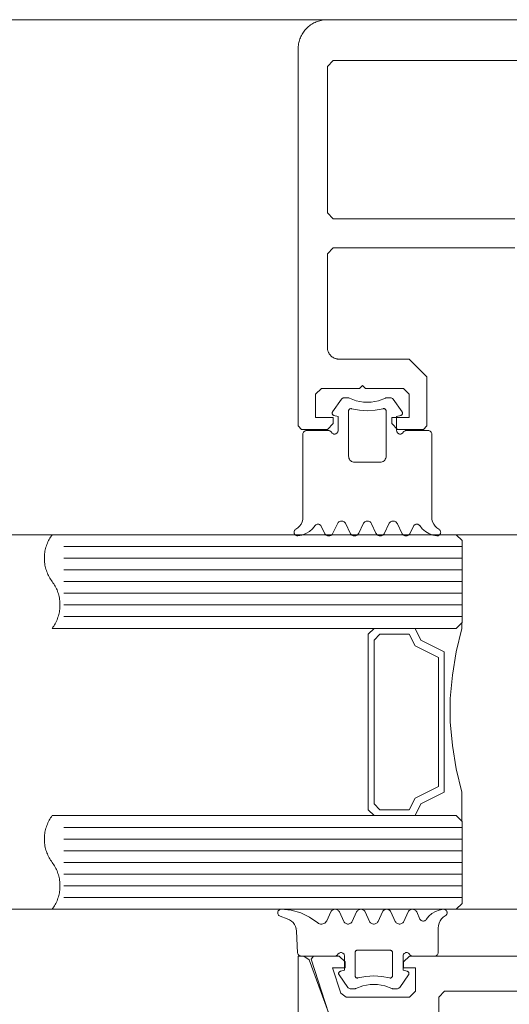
# Model space of a CAD drawing. Header units: millimetres. Extents: x -13532 to 2392, y -5241 to 5322.
# Tile 113 of 256: x -10822.98 to -10818.8, y 1077.44 to 1085.85. Entities that reach past the tile are written whole.
import ezdxf

# ---------------------------------------------------------------- set-up
doc = ezdxf.new("R2010")
doc.units = ezdxf.units.MM
doc.layers.get('0').update_dxf_attribs({"lineweight": 9, "true_color": 0x939393})
doc.layers.add('drzwi - AGP1', color=7, linetype='Continuous', lineweight=13, true_color=0x7f7f7f)
doc.layers.add('uwagi', color=7, linetype='Continuous', lineweight=50, true_color=0xf82f6b, plot=False)

# ---------------------------------------------------------------- blocks, each defined once
blk = doc.blocks.new('zw$58')
for p, q in [((2.461288, 6.650213), (2.536239, 6.757207)), ((2.979159, 6.757207), (3.054061, 6.650213)), ((2.391415, 5.613097), (2.363192, 5.673681)), ((2.501424, 5.693505), (2.463924, 5.613097)), ((2.611434, 5.613097), (2.573934, 5.693505)), ((2.721444, 5.693505), (2.683944, 5.613097)), ((2.831454, 5.613097), (2.793954, 5.693505)), ((2.941415, 5.693505), (2.903915, 5.613097)), ((3.051424, 5.613097), (3.013924, 5.693505)), ((3.152206, 5.673681), (3.123934, 5.613097)), ((3.566666, 5.500001), (0.166666, 5.500001)), ((3.566666, 5.400001), (0.166666, 5.400001)), ((3.566666, 5.300001), (0.166666, 5.300001)), ((3.566666, 5.200001), (0.166666, 5.200001)), ((3.566666, 5.100001), (0.166666, 5.100001)), ((3.566666, 5.000001), (0.166666, 5.000001)), ((3.566666, 4.900001), (0.166666, 4.900001)), ((3.566666, 3.100001), (0.166666, 3.100001)), ((3.566666, 3.000001), (0.166666, 3.000001)), ((3.566666, 2.900001), (0.166666, 2.900001)), ((3.566666, 2.800001), (0.166666, 2.800001)), ((3.566666, 2.700001), (0.166666, 2.700001)), ((3.566666, 2.600001), (0.166666, 2.600001)), ((3.566666, 2.500001), (0.166666, 2.500001)), ((2.556301, 2.296495), (2.518801, 2.376909)), ((2.666311, 2.376909), (2.628811, 2.296495)), ((2.776321, 2.296495), (2.738821, 2.376909)), ((2.88633, 2.376909), (2.84883, 2.296495)), ((2.996291, 2.296495), (2.95884, 2.376909)), ((3.106301, 2.376909), (3.068801, 2.296495)), ((3.207082, 2.31632), (3.178811, 2.376909)), ((2.012307, 2.341814), (2.074172, 2.319304)), ((2.152932, 2.212816), (2.1626, 2.028435)), ((2.158694, 2.233617), (2.158694, 2.233617)), ((2.158694, 2.138372), (2.158694, 2.138372)), ((2.968264, 2.04312), (2.968264, 2.04312)), ((2.563479, 1.995494), (2.563479, 1.995494)), ((2.563479, 1.900243), (2.563479, 1.900243)), ((3.111184, 1.852617), (3.111184, 1.852617)), ((2.516164, 1.839788), (2.591115, 1.732793)), ((3.034035, 1.732793), (3.108938, 1.839788))]:
    blk.add_line(p, q)
for points in [[(6.916666, 10.0002), (2.416666, 10.0002), (2.405761, 9.999962), (2.394877, 9.999249), (2.384034, 9.998061), (2.373254, 9.996402), (2.362556, 9.994274), (2.351961, 9.991682), (2.34149, 9.988629), (2.331161, 9.985123), (2.320995, 9.98117), (2.311011, 9.976777), (2.301229, 9.971953), (2.291666, 9.966706), (2.282341, 9.961048), (2.273272, 9.954988), (2.264476, 9.948538), (2.255969, 9.941711), (2.247768, 9.934519), (2.239889, 9.926977), (2.232347, 9.919098), (2.225155, 9.910897), (2.218328, 9.90239), (2.211878, 9.893594), (2.205818, 9.884525), (2.20016, 9.8752), (2.194913, 9.865637), (2.190089, 9.855855), (2.185696, 9.845871), (2.181743, 9.835705), (2.178237, 9.825377), (2.175185, 9.814905), (2.172592, 9.80431), (2.170464, 9.793612), (2.168805, 9.782832), (2.167617, 9.771989), (2.166904, 9.761105), (2.166666, 9.7502), (2.166666, 6.5302), (2.196666, 6.5002), (2.416666, 6.5002), (2.466666, 6.5502), (2.466666, 6.6002), (2.316062, 6.6002), (2.316062, 6.8002), (2.366062, 6.8502), (2.691062, 6.8502), (2.716062, 6.8752), (2.741062, 6.8502), (3.066062, 6.8502), (3.116062, 6.8002), (3.116062, 6.6002), (2.966062, 6.6002), (2.966062, 6.5502), (3.016062, 6.5002), (3.236062, 6.5002), (3.266062, 6.5302), (3.266062, 6.9502), (3.116062, 7.1002), (2.516062, 7.1002), (2.5117, 7.100295), (2.507346, 7.100581), (2.503009, 7.101056), (2.498697, 7.101719), (2.494418, 7.10257), (2.49018, 7.103608), (2.485991, 7.104828), (2.48186, 7.106231), (2.477793, 7.107812), (2.4738, 7.109569), (2.469887, 7.111499), (2.466062, 7.113598), (2.462332, 7.115861), (2.458704, 7.118285), (2.455185, 7.120865), (2.451783, 7.123596), (2.448503, 7.126472), (2.445351, 7.129489), (2.442334, 7.132641), (2.439457, 7.135921), (2.436726, 7.139324), (2.434146, 7.142842), (2.431722, 7.14647), (2.429459, 7.1502), (2.427361, 7.154025), (2.425431, 7.157938), (2.423674, 7.161932), (2.422092, 7.165998), (2.42069, 7.17013), (2.419469, 7.174318), (2.418432, 7.178556), (2.417581, 7.182835), (2.416917, 7.187147), (2.416442, 7.191485), (2.416157, 7.195838), (2.416062, 7.2002), (2.416062, 8.0002), (2.466062, 8.0502), (4.016062, 8.0502)], [(6.866062, 9.6502), (2.466062, 9.6502), (2.416062, 9.6002), (2.416062, 8.3502), (2.466062, 8.3002), (4.016062, 8.3002)], [(2.536208, 6.757225), (2.539267, 6.760918), (2.542875, 6.764077), (2.54694, 6.766621), (2.551359, 6.768485), (2.556019, 6.769621), (2.560799, 6.77), (2.590341, 6.77), (2.593855, 6.769796), (2.597321, 6.769183), (2.600692, 6.768167), (2.60392, 6.766764)], [(2.911432, 6.766753), (2.852144, 6.743386), (2.789537, 6.731494), (2.725812, 6.731494), (2.663205, 6.743386), (2.603917, 6.766753)], [(2.911439, 6.766745), (2.914664, 6.768152), (2.918032, 6.769172), (2.921496, 6.769791), (2.925008, 6.77), (2.954598, 6.77), (2.96032, 6.769445), (2.96583, 6.767809), (2.970928, 6.765153), (2.975425, 6.761573), (2.979157, 6.757202)], [(2.472518, 6.619418), (2.469239, 6.620607), (2.466217, 6.622349), (2.463544, 6.624588), (2.4613, 6.627259), (2.459554, 6.630279), (2.458359, 6.633556), (2.457751, 6.636991), (2.45775, 6.640479), (2.458354, 6.643915), (2.459546, 6.647193), (2.46129, 6.650215)], [(2.892686, 6.676828), (2.89628, 6.677415), (2.899921, 6.67734), (2.903487, 6.676605), (2.906862, 6.675236), (2.909932, 6.673277), (2.912596, 6.670794), (2.914766, 6.667869), (2.916369, 6.664598), (2.917353, 6.661091), (2.917684, 6.657463), (2.917684, 6.27), (2.916925, 6.261318), (2.914669, 6.252899), (2.910986, 6.245), (2.905986, 6.237861), (2.899824, 6.231698), (2.892684, 6.226699), (2.884785, 6.223015), (2.876367, 6.22076), (2.867684, 6.22), (2.647665, 6.22), (2.638982, 6.22076), (2.630564, 6.223015), (2.622665, 6.226699), (2.615525, 6.231698), (2.609363, 6.237861), (2.604363, 6.245), (2.60068, 6.252899), (2.598424, 6.261318), (2.597665, 6.27), (2.597665, 6.657463), (2.597996, 6.661089), (2.59898, 6.664594), (2.600583, 6.667862), (2.602753, 6.670787), (2.605417, 6.67327), (2.608488, 6.675229), (2.611863, 6.6766), (2.615431, 6.677338), (2.619074, 6.677416), (2.62267, 6.676834)], [(2.892681, 6.676829), (2.82572, 6.663984), (2.757674, 6.659679), (2.689629, 6.663984), (2.622667, 6.676829)], [(3.054059, 6.650215), (3.055801, 6.647197), (3.056992, 6.643923), (3.057598, 6.640492), (3.057599, 6.637008), (3.056996, 6.633577), (3.055806, 6.630302), (3.054067, 6.627283), (3.05183, 6.624613), (3.049163, 6.622371), (3.046149, 6.620626), (3.042877, 6.61943)], [(2.451693, 6.474988), (2.454694, 6.470707), (2.458394, 6.467012), (2.462679, 6.464015), (2.467419, 6.461808), (2.47247, 6.460456), (2.477679, 6.460003), (2.482889, 6.46046), (2.487939, 6.461814), (2.492678, 6.464025), (2.496961, 6.467024), (2.500658, 6.470722), (2.503656, 6.475005), (2.505866, 6.479743), (2.507219, 6.484793), (2.507674, 6.490001), (2.507674, 6.610003), (2.472518, 6.619426)], [(3.063668, 6.475009), (3.060669, 6.470724), (3.056971, 6.467025), (3.052687, 6.464025), (3.047947, 6.461814), (3.042895, 6.460459), (3.037684, 6.460003), (3.032473, 6.460458), (3.027421, 6.46181), (3.02268, 6.46402), (3.018395, 6.467019), (3.014696, 6.470717), (3.011695, 6.475001), (3.009484, 6.47974), (3.00813, 6.484792), (3.007674, 6.490001), (3.007674, 6.610003), (3.04288, 6.619426)], [(2.146833, 5.646098), (2.164189, 5.65806), (2.179184, 5.672875), (2.191355, 5.690084), (2.200327, 5.709158), (2.205824, 5.729508), (2.207674, 5.750505), (2.207674, 6.460003), (2.208131, 6.465215), (2.209487, 6.470268), (2.211699, 6.475009), (2.214702, 6.479294), (2.218404, 6.482992), (2.222692, 6.48599), (2.227436, 6.488199), (2.232491, 6.489549), (2.237704, 6.490001), (2.425741, 6.490001), (2.430949, 6.489542), (2.435997, 6.488185), (2.440734, 6.485973), (2.445015, 6.482972), (2.44871, 6.479274), (2.451707, 6.474991)], [(3.368516, 5.646098), (3.35116, 5.65806), (3.336165, 5.672875), (3.323994, 5.690084), (3.315022, 5.709158), (3.309525, 5.729508), (3.307674, 5.750505), (3.307674, 6.460003), (3.307219, 6.465209), (3.305866, 6.470258), (3.303658, 6.474995), (3.300661, 6.479277), (3.296966, 6.482974), (3.292685, 6.485974), (3.287949, 6.488186), (3.282901, 6.489542), (3.277694, 6.490001), (3.089657, 6.490001), (3.084445, 6.489549), (3.07939, 6.488199), (3.074647, 6.485991), (3.070359, 6.482993), (3.066657, 6.479296), (3.063654, 6.475012)], [(2.16456, 5.590142), (2.159461, 5.590082), (2.154426, 5.590885), (2.1496, 5.592529), (2.145122, 5.594966), (2.141121, 5.598126), (2.137713, 5.601917), (2.134996, 5.606231), (2.133049, 5.610943), (2.131928, 5.615916), (2.131666, 5.621007), (2.132269, 5.626069), (2.133721, 5.630955), (2.13598, 5.635526), (2.13898, 5.639648), (2.142635, 5.643202), (2.146838, 5.646087)], [(2.31109, 5.677723), (2.288957, 5.650315), (2.262359, 5.627216), (2.232121, 5.609142), (2.19918, 5.596654), (2.164559, 5.590139)], [(2.311103, 5.677724), (2.314417, 5.681831), (2.3184, 5.685293), (2.322927, 5.688002), (2.327858, 5.689876), (2.333042, 5.690856), (2.338317, 5.690912), (2.34352, 5.690042), (2.34849, 5.688273), (2.353073, 5.685659), (2.357128, 5.682282), (2.360528, 5.678247), (2.363168, 5.673677)], [(2.501413, 5.693504), (2.5049, 5.699542), (2.509384, 5.704884), (2.514727, 5.709366), (2.520768, 5.712852), (2.527322, 5.715237), (2.534192, 5.716448), (2.541167, 5.716448), (2.548036, 5.715237), (2.554591, 5.712852), (2.560632, 5.709366), (2.565975, 5.704884), (2.570458, 5.699542), (2.573946, 5.693504)], [(2.721435, 5.693513), (2.724921, 5.699551), (2.729403, 5.704891), (2.734745, 5.709372), (2.740783, 5.712857), (2.747334, 5.71524), (2.754199, 5.716449), (2.76117, 5.716447), (2.768035, 5.715235), (2.774585, 5.712848), (2.780621, 5.70936), (2.78596, 5.704877), (2.790439, 5.699534), (2.793923, 5.693494)], [(2.941445, 5.693494), (2.944929, 5.699534), (2.949408, 5.704877), (2.954747, 5.70936), (2.960783, 5.712848), (2.967333, 5.715235), (2.974198, 5.716447), (2.981169, 5.716449), (2.988035, 5.71524), (2.994586, 5.712857), (3.000624, 5.709372), (3.005965, 5.704891), (3.010447, 5.699551), (3.013934, 5.693513)], [(3.152187, 5.673687), (3.154832, 5.678255), (3.158236, 5.68229), (3.162296, 5.685666), (3.166884, 5.688278), (3.171859, 5.690045), (3.177067, 5.690913), (3.182346, 5.690855), (3.187534, 5.689873), (3.192469, 5.687997), (3.196999, 5.685285), (3.200983, 5.681821), (3.204298, 5.677713)], [(3.35079, 5.590144), (3.31618, 5.596665), (3.283251, 5.609155), (3.253023, 5.627228), (3.226434, 5.650322), (3.204308, 5.677723)], [(3.368522, 5.646108), (3.372735, 5.643225), (3.376398, 5.639671), (3.379405, 5.635547), (3.381669, 5.630974), (3.383126, 5.626082), (3.383732, 5.621015), (3.38347, 5.615918), (3.382348, 5.61094), (3.380398, 5.606224), (3.377676, 5.601906), (3.374262, 5.598112), (3.370255, 5.594951), (3.365769, 5.592516), (3.360935, 5.590876), (3.355894, 5.590078), (3.35079, 5.590147)], [(2.463934, 5.613089), (2.460447, 5.607051), (2.455965, 5.601711), (2.450624, 5.59723), (2.444586, 5.593745), (2.438035, 5.591362), (2.431169, 5.590153), (2.424198, 5.590154), (2.417333, 5.591367), (2.410783, 5.593754), (2.404747, 5.597242), (2.399408, 5.601725), (2.394929, 5.607068), (2.391445, 5.613107)], [(2.683956, 5.613098), (2.680468, 5.607059), (2.675985, 5.601718), (2.670641, 5.597236), (2.664601, 5.593749), (2.658046, 5.591364), (2.651177, 5.590154), (2.644201, 5.590154), (2.637332, 5.591364), (2.630778, 5.593749), (2.624737, 5.597236), (2.619394, 5.601718), (2.61491, 5.607059), (2.611423, 5.613098)], [(2.903924, 5.613089), (2.900438, 5.607052), (2.895958, 5.601713), (2.890618, 5.597233), (2.884582, 5.593748), (2.878033, 5.591364), (2.871169, 5.590153), (2.8642, 5.590153), (2.857336, 5.591364), (2.850787, 5.593748), (2.84475, 5.597233), (2.839411, 5.601713), (2.83493, 5.607052), (2.831444, 5.613089)], [(3.123946, 5.613098), (3.120458, 5.607059), (3.115975, 5.601718), (3.110632, 5.597236), (3.104591, 5.593749), (3.098036, 5.591364), (3.091167, 5.590154), (3.084192, 5.590154), (3.077322, 5.591364), (3.070768, 5.593749), (3.064727, 5.597236), (3.059384, 5.601718), (3.0549, 5.607059), (3.051413, 5.613098)], [(3.514666, 4.800001), (3.164666, 4.800001), (3.214666, 4.700001), (3.414666, 4.600001), (3.414666, 3.400001), (3.214666, 3.300001), (3.164666, 3.200001), (3.514666, 3.200001)], [(3.564666, 3.152001), (3.564666, 3.400001), (3.514666, 3.600001), (3.484666, 3.800001), (3.464666, 4.000001), (3.464666, 4.200001), (3.484666, 4.400001), (3.514666, 4.600001), (3.564666, 4.800001), (3.564666, 4.848001)], [(2.012307, 2.341817), (2.007544, 2.344043), (2.003242, 2.347067), (1.999535, 2.350796), (1.996536, 2.355114), (1.994337, 2.359889), (1.993005, 2.364975), (1.992581, 2.370216), (1.993079, 2.37545), (1.994483, 2.380516), (1.99675, 2.38526), (1.99981, 2.389535), (2.00357, 2.393211), (2.007913, 2.396173), (2.012707, 2.398333), (2.017805, 2.399622), (2.023049, 2.400001)], [(2.023049, 2.399997), (2.107082, 2.391525), (2.18849, 2.36903), (2.26495, 2.333153), (2.334281, 2.284919)], [(2.446291, 2.376909), (2.411526, 2.302269), (2.406932, 2.294389), (2.400982, 2.287474), (2.393876, 2.281755), (2.385848, 2.277423), (2.377167, 2.274621), (2.368122, 2.273442), (2.359013, 2.273927), (2.350144, 2.276059), (2.341809, 2.279766), (2.334287, 2.284926)], [(2.446323, 2.3769), (2.449807, 2.382939), (2.454286, 2.388282), (2.459625, 2.392765), (2.465661, 2.396253), (2.47221, 2.398639), (2.479075, 2.399852), (2.486046, 2.399854), (2.492911, 2.398645), (2.499462, 2.396262), (2.505499, 2.392777), (2.51084, 2.388296), (2.515322, 2.382956), (2.518809, 2.376918)], [(2.6663, 2.376909), (2.669788, 2.382948), (2.674271, 2.388289), (2.679614, 2.392771), (2.685655, 2.396257), (2.692209, 2.398642), (2.699078, 2.399853), (2.706053, 2.399853), (2.712922, 2.398642), (2.719476, 2.396257), (2.725517, 2.392771), (2.73086, 2.388289), (2.735343, 2.382948), (2.738831, 2.376909)], [(2.886322, 2.376918), (2.889809, 2.382956), (2.894291, 2.388296), (2.899632, 2.392777), (2.90567, 2.396262), (2.912221, 2.398645), (2.919086, 2.399854), (2.926056, 2.399852), (2.932921, 2.398639), (2.93947, 2.396253), (2.945506, 2.392765), (2.950845, 2.388282), (2.955324, 2.382939), (2.958808, 2.3769)], [(3.106333, 2.3769), (3.109817, 2.382939), (3.114296, 2.388282), (3.119635, 2.392765), (3.125671, 2.396253), (3.13222, 2.398639), (3.139085, 2.399852), (3.146055, 2.399854), (3.15292, 2.398645), (3.159471, 2.396262), (3.165509, 2.392777), (3.17085, 2.388296), (3.175332, 2.382956), (3.178819, 2.376918)], [(3.259184, 2.312277), (3.28131, 2.339678), (3.307899, 2.362773), (3.338127, 2.380845), (3.371057, 2.393336), (3.405666, 2.399856)], [(3.405666, 2.399859), (3.41077, 2.399928), (3.415812, 2.399131), (3.420645, 2.39749), (3.425131, 2.395054), (3.429139, 2.391893), (3.432553, 2.388099), (3.435274, 2.383781), (3.437224, 2.379064), (3.438346, 2.374085), (3.438608, 2.368987), (3.438002, 2.363919), (3.436545, 2.359028), (3.434281, 2.354453), (3.431273, 2.350329), (3.42761, 2.346775), (3.423398, 2.343892)], [(2.074175, 2.319293), (2.092353, 2.310898), (2.108882, 2.299597), (2.123302, 2.285706), (2.135211, 2.269612), (2.144278, 2.251761), (2.150251, 2.232653), (2.152963, 2.212817)], [(2.628818, 2.296488), (2.625331, 2.290452), (2.620849, 2.285112), (2.615508, 2.280633), (2.60947, 2.277149), (2.60292, 2.274766), (2.596055, 2.273557), (2.589085, 2.273559), (2.582221, 2.274771), (2.575672, 2.277157), (2.569636, 2.280645), (2.564297, 2.285127), (2.559818, 2.290469), (2.556334, 2.296507)], [(2.84884, 2.296498), (2.845352, 2.29046), (2.840868, 2.28512), (2.835525, 2.280639), (2.829485, 2.277153), (2.822931, 2.274769), (2.816063, 2.273558), (2.809088, 2.273558), (2.80222, 2.274769), (2.795666, 2.277153), (2.789625, 2.280639), (2.784282, 2.28512), (2.779799, 2.29046), (2.776311, 2.296498)], [(3.068808, 2.296488), (3.065321, 2.290452), (3.060839, 2.285112), (3.055498, 2.280633), (3.049461, 2.277149), (3.04291, 2.274766), (3.036045, 2.273557), (3.029075, 2.273559), (3.022211, 2.274771), (3.015662, 2.277157), (3.009626, 2.280645), (3.004288, 2.285127), (2.999808, 2.290469), (2.996324, 2.296507)], [(3.118532, 2.01499), (3.121535, 2.010707), (3.125237, 2.007011), (3.129524, 2.004014), (3.134267, 2.001807), (3.139321, 2.000457), (3.144533, 2.000005), (3.332571, 2.000005), (3.337777, 2.000461), (3.342824, 2.001814), (3.347561, 2.004024), (3.351842, 2.007023), (3.355537, 2.010721), (3.358534, 2.015004), (3.360743, 2.019744), (3.362096, 2.024795), (3.362551, 2.030004), (3.362551, 2.239501), (3.364402, 2.260494), (3.369899, 2.280839), (3.37887, 2.299909), (3.39104, 2.317116), (3.406032, 2.331929), (3.423386, 2.343891)], [(3.259173, 2.312287), (3.255858, 2.308178), (3.251874, 2.304715), (3.247344, 2.302003), (3.24241, 2.300127), (3.237222, 2.299145), (3.231943, 2.299087), (3.226736, 2.299955), (3.221761, 2.301723), (3.217173, 2.304334), (3.213114, 2.30771), (3.20971, 2.311744), (3.207065, 2.316313)], [(2.506582, 2.015011), (2.503585, 2.010729), (2.49989, 2.007032), (2.495609, 2.004032), (2.490873, 2.001821), (2.485825, 2.000465), (2.480617, 2.000005), (2.19258, 2.000005), (2.187539, 2.000427), (2.18264, 2.00169), (2.178023, 2.003759), (2.173819, 2.006573), (2.170148, 2.010053), (2.167114, 2.014101), (2.164803, 2.0186), (2.163282, 2.023424), (2.162592, 2.028435)], [(2.506607, 2.015004), (2.509605, 2.019288), (2.5133, 2.022985), (2.517581, 2.025985), (2.522317, 2.028195), (2.527364, 2.029548), (2.53257, 2.030004), (2.537776, 2.029548), (2.542824, 2.028195), (2.54756, 2.025985), (2.55184, 2.022986), (2.555536, 2.019288), (2.558533, 2.015005), (2.560742, 2.010265), (2.562095, 2.005214), (2.562551, 2.000005), (2.562551, 1.880004), (2.527395, 1.87058)], [(2.677589, 1.813178), (2.673995, 1.812591), (2.670355, 1.812666), (2.666788, 1.8134), (2.663414, 1.814769), (2.660344, 1.816727), (2.65768, 1.81921), (2.65551, 1.822134), (2.653906, 1.825404), (2.652922, 1.82891), (2.65259, 1.832537), (2.65259, 2.030004), (2.652893, 2.033474), (2.653794, 2.036839), (2.655265, 2.039997), (2.657261, 2.042852), (2.659722, 2.045317), (2.662574, 2.047317), (2.665729, 2.048792), (2.669092, 2.049697), (2.672561, 2.050005), (2.95259, 2.050005), (2.956059, 2.049697), (2.959422, 2.048792), (2.962577, 2.047317), (2.965429, 2.045317), (2.96789, 2.042852), (2.969886, 2.039997), (2.971357, 2.036839), (2.972257, 2.033474), (2.972561, 2.030004), (2.972561, 1.832537), (2.972229, 1.82891), (2.971244, 1.825404), (2.969641, 1.822134), (2.967471, 1.81921), (2.964807, 1.816727), (2.961737, 1.814769), (2.958363, 1.8134), (2.954796, 1.812666), (2.951156, 1.812591), (2.947562, 1.813178)], [(3.097756, 1.87058), (3.062551, 1.880004), (3.062551, 2.000005), (3.063007, 2.005215), (3.064362, 2.010267), (3.066573, 2.015007), (3.069574, 2.019291), (3.073273, 2.022988), (3.077559, 2.025987), (3.0823, 2.028197), (3.087353, 2.029549), (3.092563, 2.030004), (3.097774, 2.029547), (3.102826, 2.028191), (3.107566, 2.02598), (3.11185, 2.022978), (3.115547, 2.019279), (3.118546, 2.014994)], [(2.166666, 0.25), (2.166666, 2), (2.214594, 2), (2.261578, 1.967101), (2.42546, 1.51684)], [(3.367637, 1.5), (3.367637, 1.65), (3.417637, 1.7), (4.642637, 1.7), (4.667637, 1.725), (4.692637, 1.7), (5.917637, 1.7), (5.967637, 1.65), (5.967637, 1.5)], [(6.217637, 2), (3.117637, 2), (3.067637, 1.95), (3.067637, 1.900499), (3.167637, 1.900499), (3.167637, 1.7), (3.117637, 1.65), (2.577398, 1.65), (2.529826, 1.684611), (2.459988, 1.900499), (2.567637, 1.900499), (2.567637, 1.95), (2.517637, 2), (2.297637, 2), (2.278608, 1.973844), (2.426666, 1.516156)], [(2.516164, 1.8398), (2.514422, 1.842819), (2.51323, 1.846094), (2.512626, 1.849526), (2.512628, 1.853011), (2.513235, 1.856443), (2.514429, 1.859717), (2.516175, 1.862734), (2.518418, 1.865403), (2.521091, 1.867643), (2.524112, 1.869385), (2.52739, 1.870576)], [(3.097753, 1.87057), (3.101025, 1.869375), (3.10404, 1.86763), (3.106706, 1.865388), (3.108943, 1.862718), (3.110683, 1.859699), (3.111872, 1.856425), (3.112476, 1.852994), (3.112474, 1.84951), (3.111868, 1.846079), (3.110676, 1.842805), (3.108935, 1.839788)], [(2.677586, 1.813178), (2.744539, 1.826018), (2.812575, 1.830321), (2.880612, 1.826018), (2.947565, 1.813178)], [(2.658798, 1.723237), (2.655569, 1.721833), (2.652198, 1.720818), (2.648732, 1.720204), (2.645217, 1.72), (2.615676, 1.72), (2.609957, 1.720551), (2.604449, 1.722183), (2.599352, 1.724837), (2.594855, 1.728415), (2.591123, 1.732786)], [(2.658789, 1.723238), (2.718079, 1.746608), (2.780689, 1.758504), (2.844419, 1.758508), (2.90703, 1.74662), (2.966323, 1.723258)], [(3.034032, 1.732797), (3.0303, 1.728426), (3.025803, 1.724847), (3.020706, 1.722191), (3.015196, 1.720555), (3.009475, 1.72), (2.979885, 1.72), (2.976372, 1.720209), (2.972908, 1.720828), (2.96954, 1.721849), (2.966314, 1.723257)]]:
    blk.add_lwpolyline(points)
for points in [[(3.516666, 4.800001), (0.066666, 4.800001), (0.073644, 4.80966), (0.080273, 4.819563), (0.086543, 4.829696), (0.092447, 4.840046), (0.097977, 4.850601), (0.103127, 4.861347), (0.107889, 4.87227), (0.112258, 4.883356), (0.116227, 4.894592), (0.119793, 4.905962), (0.12295, 4.917452), (0.125694, 4.929048), (0.128022, 4.940734), (0.12993, 4.952497), (0.131418, 4.96432), (0.132481, 4.976188), (0.13312, 4.988087), (0.133333, 5.000001), (0.13312, 5.011915), (0.132481, 5.023814), (0.131418, 5.035683), (0.12993, 5.047506), (0.128022, 5.059268), (0.125694, 5.070954), (0.12295, 5.08255), (0.119793, 5.09404), (0.116227, 5.10541), (0.112258, 5.116646), (0.107889, 5.127732), (0.103127, 5.138655), (0.097977, 5.149401), (0.092447, 5.159956), (0.086543, 5.170307), (0.080273, 5.18044), (0.073644, 5.190342), (0.066666, 5.200001), (0.059688, 5.20966), (0.05306, 5.219563), (0.046789, 5.229696), (0.040885, 5.240046), (0.035355, 5.250601), (0.030206, 5.261347), (0.025443, 5.27227), (0.021075, 5.283356), (0.017105, 5.294592), (0.01354, 5.305962), (0.010383, 5.317452), (0.007639, 5.329048), (0.005311, 5.340734), (0.003402, 5.352497), (0.001915, 5.36432), (0.000851, 5.376188), (0.000213, 5.388087), (0, 5.400001), (0.000213, 5.411915), (0.000851, 5.423814), (0.001915, 5.435683), (0.003402, 5.447506), (0.005311, 5.459268), (0.007639, 5.470954), (0.010383, 5.48255), (0.01354, 5.49404), (0.017105, 5.50541), (0.021075, 5.516646), (0.025443, 5.527732), (0.030206, 5.538655), (0.035355, 5.549401), (0.040885, 5.559956), (0.046789, 5.570307), (0.05306, 5.58044), (0.059688, 5.590342), (0.066666, 5.600001), (3.516666, 5.600001), (3.566666, 5.550001), (3.566666, 4.850001), (3.516666, 4.800001)], [(2.814666, 3.200001), (2.764666, 3.250001), (2.764666, 4.750001), (2.814666, 4.800001), (3.164666, 4.800001), (3.214666, 4.700001), (3.414666, 4.600001), (3.414666, 3.400001), (3.214666, 3.300001), (3.164666, 3.200001), (2.814666, 3.200001)], [(2.864666, 3.250001), (2.814666, 3.300001), (2.814666, 4.700001), (2.864666, 4.750001), (3.114666, 4.750001), (3.164666, 4.650001), (3.364666, 4.550001), (3.364666, 3.450001), (3.164666, 3.350001), (3.114666, 3.250001), (2.864666, 3.250001)], [(3.516666, 2.400001), (0.066666, 2.400001), (0.073644, 2.40966), (0.080273, 2.419563), (0.086543, 2.429696), (0.092447, 2.440046), (0.097977, 2.450601), (0.103127, 2.461347), (0.107889, 2.47227), (0.112258, 2.483356), (0.116227, 2.494592), (0.119793, 2.505962), (0.12295, 2.517452), (0.125694, 2.529048), (0.128022, 2.540734), (0.12993, 2.552497), (0.131418, 2.56432), (0.132481, 2.576188), (0.13312, 2.588087), (0.133333, 2.600001), (0.13312, 2.611915), (0.132481, 2.623814), (0.131418, 2.635683), (0.12993, 2.647506), (0.128022, 2.659268), (0.125694, 2.670954), (0.12295, 2.68255), (0.119793, 2.69404), (0.116227, 2.70541), (0.112258, 2.716646), (0.107889, 2.727732), (0.103127, 2.738655), (0.097977, 2.749401), (0.092447, 2.759956), (0.086543, 2.770307), (0.080273, 2.78044), (0.073644, 2.790342), (0.066666, 2.800001), (0.059688, 2.80966), (0.05306, 2.819563), (0.046789, 2.829696), (0.040885, 2.840046), (0.035355, 2.850601), (0.030206, 2.861347), (0.025443, 2.87227), (0.021075, 2.883356), (0.017105, 2.894592), (0.01354, 2.905962), (0.010383, 2.917452), (0.007639, 2.929048), (0.005311, 2.940734), (0.003402, 2.952497), (0.001915, 2.96432), (0.000851, 2.976188), (0.000213, 2.988087), (0, 3.000001), (0.000213, 3.011915), (0.000851, 3.023814), (0.001915, 3.035683), (0.003402, 3.047506), (0.005311, 3.059268), (0.007639, 3.070954), (0.010383, 3.08255), (0.01354, 3.09404), (0.017105, 3.10541), (0.021075, 3.116646), (0.025443, 3.127732), (0.030206, 3.138655), (0.035355, 3.149401), (0.040885, 3.159956), (0.046789, 3.170307), (0.05306, 3.18044), (0.059688, 3.190342), (0.066666, 3.200001), (3.516666, 3.200001), (3.566666, 3.150001), (3.566666, 2.450001), (3.516666, 2.400001)]]:
    blk.add_lwpolyline(points, close=True)
blk = doc.blocks.new('wz1')
at = {"layer": 'drzwi - AGP1'}
for points in [[(-11179.6066, 585.8541), (-10335.8794, 585.8541)], [(-11178.4578, 581.4541), (-10338.6685, 581.4541)], [(-11178.4578, 578.2541), (-10339.6806, 578.2541)]]:
    blk.add_lwpolyline(points, dxfattribs=at)
blk.add_blockref('zw$58', (-10822.7733, 575.8539), dxfattribs=at)

msp = doc.modelspace()

# ---------------------------------------------------------------- block references
at = {"layer": 'uwagi'}
msp.add_blockref('wz1', (0, 500), dxfattribs=at)

doc.saveas('drawing.dxf')
